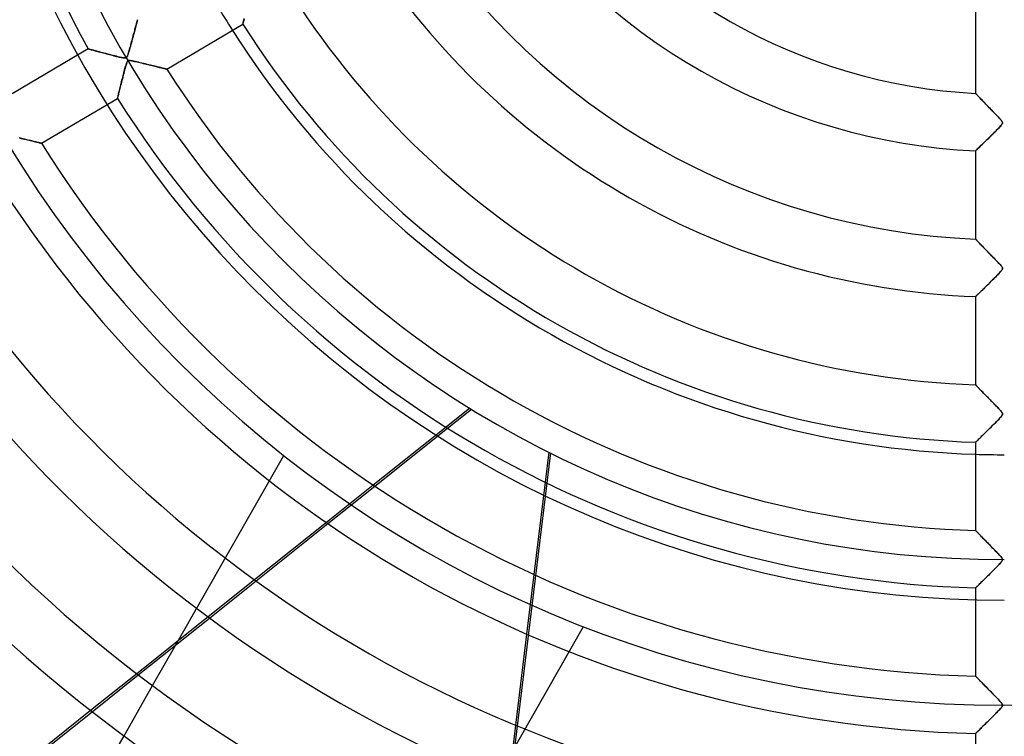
# Model space of a CAD drawing. Header units: millimetres. Extents: x -625 to 625, y -625 to 625.
# Tile 12 of 56: x -171 to 0, y -208 to -83. Entities that reach past the tile are written whole.
import ezdxf

# ---------------------------------------------------------------- set-up
doc = ezdxf.new("R2010")
doc.units = ezdxf.units.MM
doc.layers.add('HIDDEN', color=7, linetype='Continuous')
doc.layers.add('THICK', color=7, linetype='Continuous')

msp = doc.modelspace()

# ---------------------------------------------------------------- linework, layer by layer
at = {"layer": 'HIDDEN'}
for p, q in [((-150.95, -84), (-150.92, -83.87)), ((-150.92, -83.87), (-150.88, -83.76)), ((-150.88, -83.76), (-150.86, -83.66)), ((-150.86, -83.66), (-150.83, -83.57)), ((-150.83, -83.57), (-150.81, -83.5)), ((-150.81, -83.5), (-150.8, -83.44)), ((-150.8, -83.44), (-150.79, -83.39)), ((-150.79, -83.39), (-150.78, -83.37)), ((-150.78, -83.37), (-150.78, -83.36)), ((-132.4, -83.85), (-132.43, -83.98)), ((-132.36, -83.69), (-132.4, -83.85)), ((-132.31, -83.51), (-132.36, -83.69)), ((-132.26, -83.29), (-132.31, -83.51)), ((-151.4, -85.67), (-151.34, -85.45)), ((-151.34, -85.45), (-151.28, -85.23)), ((-151.28, -85.23), (-151.23, -85.02)), ((-151.23, -85.02), (-151.17, -84.82)), ((-151.17, -84.82), (-151.12, -84.63)), ((-151.12, -84.63), (-151.07, -84.46)), ((-151.07, -84.46), (-151.03, -84.29)), ((-151.03, -84.29), (-150.99, -84.14)), ((-150.99, -84.14), (-150.95, -84)), ((-132.45, -84.08), (-132.47, -84.13)), ((-132.47, -84.13), (-132.47, -84.15)), ((-132.43, -83.98), (-132.45, -84.08)), ((-151.89, -87.47), (-151.81, -87.19)), ((-151.81, -87.19), (-151.74, -86.92)), ((-151.74, -86.92), (-151.67, -86.66)), ((-151.67, -86.66), (-151.6, -86.4)), ((-151.6, -86.4), (-151.53, -86.15)), ((-151.53, -86.15), (-151.47, -85.91)), ((-151.47, -85.91), (-151.4, -85.67)), ((-159.37, -88.44), (-159.36, -88.44)), ((-159.36, -88.44), (-159.33, -88.45)), ((-159.33, -88.45), (-159.27, -88.47)), ((-159.27, -88.47), (-159.2, -88.49)), ((-159.2, -88.49), (-159.1, -88.51)), ((-159.1, -88.51), (-158.98, -88.55)), ((-158.98, -88.55), (-158.85, -88.58)), ((-158.85, -88.58), (-158.7, -88.62)), ((-158.7, -88.62), (-158.53, -88.67)), ((-158.53, -88.67), (-158.35, -88.72)), ((-158.35, -88.72), (-158.15, -88.77)), ((-158.15, -88.77), (-157.94, -88.82)), ((-157.94, -88.82), (-157.72, -88.88)), ((-157.72, -88.88), (-157.49, -88.95)), ((-157.49, -88.95), (-157.25, -89.01)), ((-157.25, -89.01), (-157, -89.08)), ((-152.34, -89.12), (-152.29, -88.93)), ((-152.29, -88.93), (-152.23, -88.73)), ((-152.23, -88.73), (-152.17, -88.5)), ((-152.17, -88.5), (-152.1, -88.26)), ((-152.1, -88.26), (-152.03, -88.01)), ((-152.03, -88.01), (-151.96, -87.74)), ((-151.96, -87.74), (-151.89, -87.47)), ((-157, -89.08), (-156.74, -89.14)), ((-156.74, -89.14), (-156.48, -89.21)), ((-156.48, -89.21), (-156.21, -89.28)), ((-156.21, -89.28), (-155.95, -89.35)), ((-155.95, -89.35), (-155.69, -89.42)), ((-155.69, -89.42), (-155.42, -89.49)), ((-155.42, -89.49), (-155.16, -89.55)), ((-155.16, -89.55), (-154.91, -89.62)), ((-154.91, -89.62), (-154.66, -89.68)), ((-154.66, -89.68), (-154.42, -89.74)), ((-154.42, -89.74), (-154.18, -89.8)), ((-154.18, -89.8), (-153.96, -89.85)), ((-153.96, -89.85), (-153.74, -89.9)), ((-153.74, -89.9), (-153.55, -89.94)), ((-153.55, -89.94), (-153.37, -89.98)), ((-153.37, -89.98), (-153.21, -90)), ((-153.21, -90), (-153.09, -90.02)), ((-153.09, -90.02), (-152.99, -90.02)), ((-152.99, -90.02), (-152.91, -90.02)), ((-152.91, -90.02), (-152.85, -90.01)), ((-152.85, -90.01), (-152.79, -89.99)), ((-152.79, -89.99), (-152.74, -89.96)), ((-152.74, -89.96), (-152.69, -89.93)), ((-152.69, -89.93), (-152.65, -89.88)), ((-152.62, -90.75), (-152.67, -90.88)), ((-152.65, -89.88), (-152.61, -89.82)), ((-152.56, -90.64), (-152.62, -90.75)), ((-152.61, -89.82), (-152.57, -89.75)), ((-152.57, -89.75), (-152.53, -89.66)), ((-152.5, -90.57), (-152.56, -90.64)), ((-152.53, -89.66), (-152.49, -89.55)), ((-152.43, -90.51), (-152.5, -90.57)), ((-152.49, -89.55), (-152.44, -89.43)), ((-152.44, -89.43), (-152.39, -89.29)), ((-152.35, -90.48), (-152.43, -90.51)), ((-152.39, -89.29), (-152.34, -89.12)), ((-152.25, -90.46), (-152.35, -90.48)), ((-152.13, -90.46), (-152.25, -90.46)), ((-151.99, -90.47), (-152.13, -90.46)), ((-151.83, -90.5), (-151.99, -90.47)), ((-151.65, -90.53), (-151.83, -90.5)), ((-151.43, -90.58), (-151.65, -90.53)), ((-151.19, -90.63), (-151.43, -90.58)), ((-150.92, -90.7), (-151.19, -90.63)), ((-150.63, -90.76), (-150.92, -90.7)), ((-150.33, -90.84), (-150.63, -90.76)), ((-153.11, -92.39), (-153.19, -92.69)), ((-153.04, -92.1), (-153.11, -92.39)), ((-152.96, -91.84), (-153.04, -92.1)), ((-152.9, -91.6), (-152.96, -91.84)), ((-152.84, -91.38), (-152.9, -91.6)), ((-152.78, -91.19), (-152.84, -91.38)), ((-152.73, -91.03), (-152.78, -91.19)), ((-152.67, -90.88), (-152.73, -91.03)), ((-150.02, -90.91), (-150.33, -90.84)), ((-149.72, -90.99), (-150.02, -90.91)), ((-149.42, -91.06), (-149.72, -90.99)), ((-149.12, -91.13), (-149.42, -91.06)), ((-148.83, -91.2), (-149.12, -91.13)), ((-148.55, -91.27), (-148.83, -91.2)), ((-148.27, -91.34), (-148.55, -91.27)), ((-148, -91.4), (-148.27, -91.34)), ((-147.75, -91.47), (-148, -91.4)), ((-147.5, -91.53), (-147.75, -91.47)), ((-147.26, -91.59), (-147.5, -91.53)), ((-147.03, -91.64), (-147.26, -91.59)), ((-146.81, -91.69), (-147.03, -91.64)), ((-146.61, -91.74), (-146.81, -91.69)), ((-146.43, -91.79), (-146.61, -91.74)), ((-146.26, -91.83), (-146.43, -91.79)), ((-146.12, -91.86), (-146.26, -91.83)), ((-145.99, -91.89), (-146.12, -91.86)), ((-145.88, -91.92), (-145.99, -91.89)), ((-145.79, -91.94), (-145.88, -91.92)), ((-145.73, -91.96), (-145.79, -91.94)), ((-145.7, -91.96), (-145.73, -91.96)), ((-145.69, -91.97), (-145.7, -91.96)), ((-153.51, -93.95), (-153.59, -94.25)), ((-153.43, -93.64), (-153.51, -93.95)), ((-153.35, -93.33), (-153.43, -93.64)), ((-153.27, -93.01), (-153.35, -93.33)), ((-153.19, -92.69), (-153.27, -93.01)), ((-153.97, -95.78), (-154.02, -96)), ((-153.91, -95.56), (-153.97, -95.78)), ((-153.85, -95.32), (-153.91, -95.56)), ((-153.79, -95.07), (-153.85, -95.32)), ((-153.73, -94.81), (-153.79, -95.07)), ((-153.66, -94.53), (-153.73, -94.81)), ((-153.59, -94.25), (-153.66, -94.53)), ((-154.26, -96.99), (-154.28, -97.03)), ((-154.28, -97.03), (-154.28, -97.05)), ((-154.25, -96.92), (-154.26, -96.99)), ((-154.22, -96.82), (-154.25, -96.92)), ((-154.19, -96.69), (-154.22, -96.82)), ((-154.16, -96.55), (-154.19, -96.69)), ((-154.12, -96.38), (-154.16, -96.55)), ((-154.07, -96.2), (-154.12, -96.38)), ((-154.02, -96), (-154.07, -96.2)), ((-4.99, -96.19), (-5, -96.18)), ((-4.96, -96.22), (-4.99, -96.19)), ((-4.92, -96.27), (-4.96, -96.22)), ((-4.86, -96.33), (-4.92, -96.27)), ((-4.78, -96.41), (-4.86, -96.33)), ((-4.69, -96.5), (-4.78, -96.41)), ((-4.59, -96.61), (-4.69, -96.5)), ((-4.47, -96.73), (-4.59, -96.61)), ((-4.35, -96.86), (-4.47, -96.73)), ((-4.22, -97), (-4.35, -96.86)), ((-4.07, -97.16), (-4.22, -97)), ((-3.92, -97.31), (-4.07, -97.16)), ((-3.76, -97.48), (-3.92, -97.31)), ((-3.59, -97.66), (-3.76, -97.48)), ((-3.41, -97.85), (-3.59, -97.66)), ((-3.22, -98.04), (-3.41, -97.85)), ((-3.02, -98.25), (-3.22, -98.04)), ((-2.82, -98.46), (-3.02, -98.25)), ((-2.61, -98.67), (-2.82, -98.46)), ((-2.4, -98.89), (-2.61, -98.67)), ((-2.19, -99.11), (-2.4, -98.89)), ((-1.99, -99.31), (-2.19, -99.11)), ((-1.8, -99.51), (-1.99, -99.31)), ((-1.61, -99.71), (-1.8, -99.51)), ((-1.43, -99.89), (-1.61, -99.71)), ((-1.27, -100.06), (-1.43, -99.89)), ((-1.12, -100.22), (-1.27, -100.06)), ((-0.98, -100.37), (-1.12, -100.22)), ((-0.85, -100.51), (-0.98, -100.37)), ((-0.74, -100.62), (-0.85, -100.51)), ((-0.65, -100.73), (-0.74, -100.62)), ((-0.55, -100.84), (-0.65, -100.73)), ((-0.47, -100.95), (-0.55, -100.84)), ((-0.4, -101.05), (-0.47, -100.95)), ((-0.36, -101.14), (-0.4, -101.05)), ((-1.65, -102.91), (-1.43, -102.69)), ((-1.43, -102.69), (-1.23, -102.48)), ((-1.23, -102.48), (-1.04, -102.29)), ((-1.04, -102.29), (-0.87, -102.11)), ((-0.87, -102.11), (-0.72, -101.94)), ((-0.72, -101.94), (-0.58, -101.79)), ((-0.58, -101.79), (-0.48, -101.65)), ((-0.48, -101.65), (-0.4, -101.54)), ((-0.4, -101.54), (-0.35, -101.45)), ((-0.33, -101.22), (-0.36, -101.14)), ((-0.35, -101.45), (-0.32, -101.37)), ((-0.32, -101.29), (-0.33, -101.22)), ((-0.32, -101.37), (-0.32, -101.29)), ((-171.14, -103.97), (-171.38, -103.91)), ((-170.91, -104.03), (-171.14, -103.97)), ((-170.68, -104.08), (-170.91, -104.03)), ((-170.46, -104.14), (-170.68, -104.08)), ((-170.24, -104.19), (-170.46, -104.14)), ((-170.02, -104.25), (-170.24, -104.19)), ((-169.8, -104.3), (-170.02, -104.25)), ((-169.6, -104.35), (-169.8, -104.3)), ((-169.39, -104.4), (-169.6, -104.35)), ((-169.2, -104.45), (-169.39, -104.4)), ((-169.01, -104.49), (-169.2, -104.45)), ((-3.34, -104.57), (-3.1, -104.34)), ((-3.1, -104.34), (-2.85, -104.09)), ((-2.85, -104.09), (-2.6, -103.85)), ((-2.6, -103.85), (-2.35, -103.61)), ((-2.35, -103.61), (-2.11, -103.37)), ((-2.11, -103.37), (-1.88, -103.13)), ((-1.88, -103.13), (-1.65, -102.91)), ((-168.82, -104.54), (-169.01, -104.49)), ((-168.65, -104.58), (-168.82, -104.54)), ((-168.48, -104.62), (-168.65, -104.58)), ((-168.32, -104.66), (-168.48, -104.62)), ((-168.18, -104.7), (-168.32, -104.66)), ((-168.04, -104.73), (-168.18, -104.7)), ((-167.92, -104.76), (-168.04, -104.73)), ((-167.81, -104.79), (-167.92, -104.76)), ((-167.72, -104.81), (-167.81, -104.79)), ((-167.64, -104.83), (-167.72, -104.81)), ((-167.57, -104.84), (-167.64, -104.83)), ((-167.53, -104.85), (-167.57, -104.84)), ((-167.5, -104.86), (-167.53, -104.85)), ((-167.49, -104.86), (-167.5, -104.86)), ((-5, -106.17), (-4.99, -106.16)), ((-4.99, -106.16), (-4.95, -106.12)), ((-4.95, -106.12), (-4.88, -106.06)), ((-4.88, -106.06), (-4.79, -105.97)), ((-4.79, -105.97), (-4.67, -105.85)), ((-4.67, -105.85), (-4.53, -105.72)), ((-4.53, -105.72), (-4.37, -105.57)), ((-4.37, -105.57), (-4.19, -105.4)), ((-4.19, -105.4), (-4, -105.21)), ((-4, -105.21), (-3.79, -105.01)), ((-3.79, -105.01), (-3.57, -104.8)), ((-3.57, -104.8), (-3.34, -104.57)), ((-4.99, -121.54), (-5, -121.53)), ((-4.96, -121.57), (-4.99, -121.54)), ((-4.91, -121.63), (-4.96, -121.57)), ((-4.85, -121.69), (-4.91, -121.63)), ((-4.76, -121.78), (-4.85, -121.69)), ((-4.67, -121.88), (-4.76, -121.78)), ((-4.56, -121.99), (-4.67, -121.88)), ((-4.45, -122.11), (-4.56, -121.99)), ((-4.32, -122.24), (-4.45, -122.11)), ((-4.18, -122.38), (-4.32, -122.24)), ((-4.04, -122.53), (-4.18, -122.38)), ((-3.89, -122.68), (-4.04, -122.53)), ((-3.74, -122.85), (-3.89, -122.68)), ((-3.57, -123.02), (-3.74, -122.85)), ((-3.4, -123.19), (-3.57, -123.02)), ((-3.22, -123.38), (-3.4, -123.19)), ((-3.04, -123.57), (-3.22, -123.38)), ((-2.85, -123.76), (-3.04, -123.57)), ((-2.65, -123.97), (-2.85, -123.76)), ((-2.45, -124.17), (-2.65, -123.97)), ((-2.25, -124.37), (-2.45, -124.17)), ((-2.06, -124.57), (-2.25, -124.37)), ((-1.87, -124.76), (-2.06, -124.57)), ((-1.69, -124.95), (-1.87, -124.76)), ((-1.52, -125.13), (-1.69, -124.95)), ((-1.36, -125.29), (-1.52, -125.13)), ((-1.21, -125.45), (-1.36, -125.29)), ((-1.07, -125.6), (-1.21, -125.45)), ((-0.94, -125.74), (-1.07, -125.6)), ((-0.83, -125.86), (-0.94, -125.74)), ((-0.73, -125.97), (-0.83, -125.86)), ((-0.63, -126.08), (-0.73, -125.97)), ((-0.54, -126.19), (-0.63, -126.08)), ((-0.45, -126.3), (-0.54, -126.19)), ((-0.38, -126.41), (-0.45, -126.3)), ((-0.34, -126.5), (-0.38, -126.41)), ((-0.37, -126.83), (-0.34, -126.74)), ((-0.32, -126.58), (-0.34, -126.5)), ((-0.34, -126.74), (-0.32, -126.66)), ((-0.32, -126.66), (-0.32, -126.58)), ((-2.04, -128.62), (-1.83, -128.41)), ((-1.83, -128.41), (-1.62, -128.21)), ((-1.62, -128.21), (-1.43, -128.01)), ((-1.43, -128.01), (-1.25, -127.82)), ((-1.25, -127.82), (-1.07, -127.65)), ((-1.07, -127.65), (-0.91, -127.48)), ((-0.91, -127.48), (-0.77, -127.32)), ((-0.77, -127.32), (-0.64, -127.17)), ((-0.64, -127.17), (-0.52, -127.04)), ((-0.52, -127.04), (-0.44, -126.92)), ((-0.44, -126.92), (-0.37, -126.83)), ((-3.76, -130.32), (-3.57, -130.13)), ((-3.57, -130.13), (-3.36, -129.93)), ((-3.36, -129.93), (-3.15, -129.72)), ((-3.15, -129.72), (-2.93, -129.5)), ((-2.93, -129.5), (-2.7, -129.28)), ((-2.7, -129.28), (-2.48, -129.06)), ((-2.48, -129.06), (-2.26, -128.84)), ((-2.26, -128.84), (-2.04, -128.62)), ((-5, -131.52), (-4.99, -131.51)), ((-4.99, -131.51), (-4.96, -131.49)), ((-4.96, -131.49), (-4.92, -131.44)), ((-4.92, -131.44), (-4.86, -131.38)), ((-4.86, -131.38), (-4.77, -131.3)), ((-4.77, -131.3), (-4.68, -131.21)), ((-4.68, -131.21), (-4.56, -131.09)), ((-4.56, -131.09), (-4.43, -130.97)), ((-4.43, -130.97), (-4.28, -130.83)), ((-4.28, -130.83), (-4.12, -130.67)), ((-4.12, -130.67), (-3.95, -130.5)), ((-3.95, -130.5), (-3.76, -130.32)), ((-4.99, -146.88), (-5, -146.87)), ((-4.98, -146.9), (-4.99, -146.88)), ((-4.95, -146.93), (-4.98, -146.9)), ((-4.91, -146.97), (-4.95, -146.93)), ((-4.85, -147.03), (-4.91, -146.97)), ((-4.79, -147.09), (-4.85, -147.03)), ((-4.72, -147.17), (-4.79, -147.09)), ((-4.64, -147.25), (-4.72, -147.17)), ((-4.55, -147.34), (-4.64, -147.25)), ((-4.45, -147.44), (-4.55, -147.34)), ((-4.35, -147.55), (-4.45, -147.44)), ((-4.24, -147.66), (-4.35, -147.55)), ((-4.13, -147.78), (-4.24, -147.66)), ((-4, -147.9), (-4.13, -147.78)), ((-3.88, -148.04), (-4, -147.9)), ((-3.74, -148.17), (-3.88, -148.04)), ((-3.6, -148.32), (-3.74, -148.17)), ((-3.46, -148.47), (-3.6, -148.32)), ((-3.31, -148.62), (-3.46, -148.47)), ((-3.15, -148.78), (-3.31, -148.62)), ((-2.99, -148.95), (-3.15, -148.78)), ((-2.82, -149.12), (-2.99, -148.95)), ((-2.65, -149.29), (-2.82, -149.12)), ((-2.48, -149.47), (-2.65, -149.29)), ((-2.3, -149.65), (-2.48, -149.47)), ((-2.13, -149.83), (-2.3, -149.65)), ((-1.96, -150), (-2.13, -149.83)), ((-1.79, -150.17), (-1.96, -150)), ((-1.64, -150.34), (-1.79, -150.17)), ((-1.49, -150.49), (-1.64, -150.34)), ((-1.34, -150.64), (-1.49, -150.49)), ((-1.21, -150.78), (-1.34, -150.64)), ((-92.98, -150.93), (-97.12, -154.23)), ((-96.84, -154.41), (-92.7, -151.11)), ((-1.08, -150.91), (-1.21, -150.78)), ((-0.96, -151.04), (-1.08, -150.91)), ((-0.86, -151.15), (-0.96, -151.04)), ((-0.76, -151.25), (-0.86, -151.15)), ((-0.68, -151.35), (-0.76, -151.25)), ((-0.59, -151.45), (-0.68, -151.35)), ((-0.6, -152.46), (-0.48, -152.32)), ((-0.5, -151.56), (-0.59, -151.45)), ((-0.43, -151.66), (-0.5, -151.56)), ((-0.48, -152.32), (-0.4, -152.19)), ((-0.37, -151.76), (-0.43, -151.66)), ((-0.4, -152.19), (-0.35, -152.1)), ((-0.33, -151.85), (-0.37, -151.76)), ((-0.35, -152.1), (-0.32, -152.01)), ((-0.32, -151.93), (-0.33, -151.85)), ((-0.32, -152.01), (-0.32, -151.93)), ((-2.31, -154.22), (-2.05, -153.96)), ((-2.05, -153.96), (-1.8, -153.71)), ((-1.8, -153.71), (-1.56, -153.47)), ((-1.56, -153.47), (-1.33, -153.24)), ((-1.33, -153.24), (-1.12, -153.02)), ((-1.12, -153.02), (-0.92, -152.82)), ((-0.92, -152.82), (-0.75, -152.63)), ((-0.75, -152.63), (-0.6, -152.46)), ((-4.06, -155.95), (-3.84, -155.73)), ((-3.84, -155.73), (-3.61, -155.5)), ((-3.61, -155.5), (-3.36, -155.26)), ((-3.36, -155.26), (-3.1, -155.01)), ((-3.1, -155.01), (-2.84, -154.74)), ((-2.84, -154.74), (-2.57, -154.48)), ((-2.57, -154.48), (-2.31, -154.22)), ((-5, -156.86), (-4.98, -156.84)), ((-4.98, -156.84), (-4.94, -156.8)), ((-4.94, -156.8), (-4.86, -156.72)), ((-4.86, -156.72), (-4.75, -156.61)), ((-4.75, -156.61), (-4.61, -156.48)), ((-4.61, -156.48), (-4.45, -156.32)), ((-4.45, -156.32), (-4.27, -156.15)), ((-4.27, -156.15), (-4.06, -155.95)), ((-144.12, -192.11), (-125.33, -159.18)), ((-125.33, -159.18), (-125.33, -159.18)), ((-78.97, -158.72), (-88.98, -241.31)), ((-79.26, -158.57), (-79.9, -163.82)), ((-109.77, -164.32), (-117.94, -170.83)), ((-117.67, -171.02), (-109.49, -164.5)), ((-4.99, -172.22), (-5, -172.21)), ((-4.97, -172.24), (-4.99, -172.22)), ((-4.94, -172.27), (-4.97, -172.24)), ((-4.9, -172.31), (-4.94, -172.27)), ((-4.85, -172.37), (-4.9, -172.31)), ((-4.78, -172.43), (-4.85, -172.37)), ((-4.71, -172.51), (-4.78, -172.43)), ((-4.63, -172.59), (-4.71, -172.51)), ((-4.54, -172.69), (-4.63, -172.59)), ((-4.44, -172.79), (-4.54, -172.69)), ((-4.33, -172.91), (-4.44, -172.79)), ((-4.21, -173.03), (-4.33, -172.91)), ((-4.08, -173.16), (-4.21, -173.03)), ((-3.94, -173.3), (-4.08, -173.16)), ((-3.8, -173.45), (-3.94, -173.3)), ((-3.65, -173.6), (-3.8, -173.45)), ((-3.49, -173.76), (-3.65, -173.6)), ((-3.33, -173.93), (-3.49, -173.76)), ((-3.16, -174.1), (-3.33, -173.93)), ((-2.98, -174.28), (-3.16, -174.1)), ((-2.8, -174.47), (-2.98, -174.28)), ((-2.62, -174.66), (-2.8, -174.47)), ((-2.42, -174.85), (-2.62, -174.66)), ((-2.23, -175.05), (-2.42, -174.85)), ((-2.03, -175.26), (-2.23, -175.05)), ((-1.83, -175.46), (-2.03, -175.26)), ((-1.64, -175.66), (-1.83, -175.46)), ((-1.45, -175.85), (-1.64, -175.66)), ((-1.28, -176.03), (-1.45, -175.85)), ((-1.12, -176.2), (-1.28, -176.03)), ((-0.97, -176.35), (-1.12, -176.2)), ((-0.84, -176.49), (-0.97, -176.35)), ((-1.03, -178.26), (-0.88, -178.1)), ((-0.88, -178.1), (-0.75, -177.95)), ((-0.72, -176.62), (-0.84, -176.49)), ((-0.75, -177.95), (-0.63, -177.81)), ((-0.62, -176.74), (-0.72, -176.62)), ((-0.63, -177.81), (-0.52, -177.69)), ((-0.54, -176.84), (-0.62, -176.74)), ((-0.47, -176.93), (-0.54, -176.84)), ((-0.52, -177.69), (-0.45, -177.59)), ((-0.41, -177.01), (-0.47, -176.93)), ((-0.45, -177.59), (-0.39, -177.51)), ((-0.37, -177.08), (-0.41, -177.01)), ((-0.39, -177.51), (-0.36, -177.44)), ((-0.34, -177.14), (-0.37, -177.08)), ((-0.36, -177.44), (-0.33, -177.38)), ((-0.32, -177.2), (-0.34, -177.14)), ((-0.33, -177.38), (-0.32, -177.32)), ((-0.32, -177.26), (-0.32, -177.2)), ((-0.32, -177.32), (-0.32, -177.26)), ((-2.67, -179.91), (-2.48, -179.71)), ((-2.48, -179.71), (-2.28, -179.52)), ((-2.28, -179.52), (-2.09, -179.33)), ((-2.09, -179.33), (-1.9, -179.14)), ((-1.9, -179.14), (-1.72, -178.96)), ((-1.72, -178.96), (-1.54, -178.77)), ((-1.54, -178.77), (-1.36, -178.6)), ((-1.36, -178.6), (-1.19, -178.42)), ((-1.19, -178.42), (-1.03, -178.26)), ((-130.43, -180.8), (-138.52, -187.25)), ((-138.26, -187.44), (-130.17, -180.99)), ((-81.84, -179.86), (-83.1, -190.23)), ((-4.38, -181.59), (-4.24, -181.46)), ((-4.24, -181.46), (-4.1, -181.32)), ((-4.1, -181.32), (-3.94, -181.16)), ((-3.94, -181.16), (-3.78, -181)), ((-3.78, -181), (-3.61, -180.84)), ((-3.61, -180.84), (-3.43, -180.66)), ((-3.43, -180.66), (-3.25, -180.48)), ((-3.25, -180.48), (-3.06, -180.29)), ((-3.06, -180.29), (-2.87, -180.1)), ((-2.87, -180.1), (-2.67, -179.91)), ((-5, -182.2), (-4.99, -182.19)), ((-4.99, -182.19), (-4.97, -182.16)), ((-4.97, -182.16), (-4.93, -182.13)), ((-4.93, -182.13), (-4.87, -182.07)), ((-4.87, -182.07), (-4.8, -182)), ((-4.8, -182), (-4.71, -181.92)), ((-4.71, -181.92), (-4.62, -181.82)), ((-4.62, -181.82), (-4.5, -181.71)), ((-4.5, -181.71), (-4.38, -181.59)), ((-88.38, -215.5), (-73.21, -188.91)), ((-73.21, -188.91), (-73.21, -188.91)), ((-150.91, -197.13), (-158.94, -203.53)), ((-158.69, -203.73), (-150.65, -197.32)), ((-4.99, -197.56), (-5, -197.55)), ((-4.97, -197.58), (-4.99, -197.56)), ((-4.93, -197.62), (-4.97, -197.58)), ((-4.87, -197.68), (-4.93, -197.62)), ((-4.8, -197.76), (-4.87, -197.68)), ((-4.71, -197.84), (-4.8, -197.76)), ((-4.61, -197.95), (-4.71, -197.84)), ((-4.5, -198.06), (-4.61, -197.95)), ((-4.38, -198.19), (-4.5, -198.06)), ((-4.24, -198.32), (-4.38, -198.19)), ((-4.1, -198.47), (-4.24, -198.32)), ((-3.95, -198.62), (-4.1, -198.47)), ((-3.79, -198.78), (-3.95, -198.62)), ((-153.14, -207.93), (-148.16, -199.2)), ((-3.63, -198.95), (-3.79, -198.78)), ((-3.45, -199.13), (-3.63, -198.95)), ((-3.27, -199.32), (-3.45, -199.13)), ((-3.08, -199.51), (-3.27, -199.32)), ((-2.88, -199.71), (-3.08, -199.51)), ((-2.68, -199.92), (-2.88, -199.71)), ((-2.47, -200.14), (-2.68, -199.92)), ((-2.25, -200.36), (-2.47, -200.14)), ((-2.02, -200.59), (-2.25, -200.36)), ((-1.8, -200.82), (-2.02, -200.59)), ((-1.58, -201.04), (-1.8, -200.82)), ((-1.38, -201.25), (-1.58, -201.04)), ((-1.19, -201.45), (-1.38, -201.25)), ((-1.02, -201.63), (-1.19, -201.45)), ((-0.86, -201.8), (-1.02, -201.63)), ((-0.73, -201.95), (-0.86, -201.8)), ((-0.61, -202.08), (-0.73, -201.95)), ((-0.52, -202.19), (-0.61, -202.08)), ((-1.29, -203.84), (-1.11, -203.66)), ((-1.11, -203.66), (-0.95, -203.49)), ((-0.95, -203.49), (-0.8, -203.34)), ((-0.8, -203.34), (-0.67, -203.19)), ((-0.67, -203.19), (-0.56, -203.06)), ((-0.56, -203.06), (-0.47, -202.95)), ((-0.44, -202.29), (-0.52, -202.19)), ((-0.47, -202.95), (-0.4, -202.85)), ((-0.39, -202.38), (-0.44, -202.29)), ((-0.4, -202.85), (-0.35, -202.76)), ((-0.35, -202.46), (-0.39, -202.38)), ((-0.32, -202.53), (-0.35, -202.46)), ((-0.35, -202.76), (-0.33, -202.68)), ((-0.33, -202.68), (-0.32, -202.6)), ((-0.32, -202.6), (-0.32, -202.53)), ((-3.03, -205.59), (-2.83, -205.4)), ((-2.83, -205.4), (-2.63, -205.2)), ((-2.63, -205.2), (-2.43, -205)), ((-2.43, -205), (-2.23, -204.8)), ((-2.23, -204.8), (-2.04, -204.6)), ((-2.04, -204.6), (-1.84, -204.41)), ((-1.84, -204.41), (-1.65, -204.22)), ((-1.65, -204.22), (-1.47, -204.03)), ((-1.47, -204.03), (-1.29, -203.84)), ((-85.02, -206.08), (-86.27, -216.35)), ((-4.76, -207.29), (-4.65, -207.19)), ((-4.65, -207.19), (-4.54, -207.08)), ((-4.54, -207.08), (-4.41, -206.95)), ((-4.41, -206.95), (-4.27, -206.81)), ((-4.27, -206.81), (-4.11, -206.66)), ((-4.11, -206.66), (-3.95, -206.5)), ((-3.95, -206.5), (-3.78, -206.33)), ((-3.78, -206.33), (-3.6, -206.16)), ((-3.6, -206.16), (-3.42, -205.97)), ((-3.42, -205.97), (-3.23, -205.79)), ((-3.23, -205.79), (-3.03, -205.59)), ((-5, -207.53), (-4.99, -207.52)), ((-4.99, -207.52), (-4.96, -207.49)), ((-4.96, -207.49), (-4.91, -207.44)), ((-4.91, -207.44), (-4.84, -207.37)), ((-4.84, -207.37), (-4.76, -207.29))]:
    msp.add_line(p, q, dxfattribs=at)
for radius, start, end in [(184.35, 90, 270), (506.5, 180, 0), (450, 180, 0), (177.28, 180, 270), (502.5, 180, 0), (202.6, 180, 0), (159.03, 208.7982, 212.4018), (159.03, 268.1982, 270)]:
    msp.add_arc((0, 0), radius, start, end, dxfattribs=at)
at = {"layer": 'THICK'}
for p, q in [((-5, -80.81), (-5, -96.18)), ((-150.89, -83.79), (-150.93, -83.93)), ((-150.86, -83.66), (-150.89, -83.79)), ((-150.83, -83.55), (-150.86, -83.66)), ((-150.81, -83.47), (-150.83, -83.55)), ((-150.79, -83.41), (-150.81, -83.47)), ((-150.78, -83.37), (-150.79, -83.41)), ((-150.78, -83.36), (-150.78, -83.37)), ((-132.42, -83.96), (-132.39, -83.81)), ((-132.39, -83.81), (-132.34, -83.62)), ((-132.34, -83.62), (-132.29, -83.41)), ((-132.29, -83.41), (-132.23, -83.16)), ((-151.33, -85.4), (-151.4, -85.66)), ((-151.26, -85.16), (-151.33, -85.4)), ((-151.2, -84.92), (-151.26, -85.16)), ((-151.14, -84.69), (-151.2, -84.92)), ((-151.08, -84.48), (-151.14, -84.69)), ((-151.03, -84.28), (-151.08, -84.48)), ((-150.98, -84.1), (-151.03, -84.28)), ((-150.93, -83.93), (-150.98, -84.1)), ((-145.69, -91.97), (-132.47, -84.15)), ((-132.47, -84.13), (-132.45, -84.06)), ((-132.47, -84.15), (-132.47, -84.13)), ((-132.45, -84.06), (-132.42, -83.96)), ((-151.78, -87.07), (-151.86, -87.37)), ((-151.7, -86.77), (-151.78, -87.07)), ((-151.62, -86.49), (-151.7, -86.77)), ((-151.55, -86.2), (-151.62, -86.49)), ((-151.47, -85.93), (-151.55, -86.2)), ((-151.4, -85.66), (-151.47, -85.93)), ((-159.37, -88.44), (-172.58, -96.26)), ((-159.35, -88.45), (-159.37, -88.44)), ((-159.31, -88.46), (-159.35, -88.45)), ((-159.24, -88.48), (-159.31, -88.46)), ((-159.14, -88.5), (-159.24, -88.48)), ((-159.01, -88.54), (-159.14, -88.5)), ((-158.87, -88.58), (-159.01, -88.54)), ((-158.7, -88.62), (-158.87, -88.58)), ((-158.52, -88.67), (-158.7, -88.62)), ((-158.32, -88.72), (-158.52, -88.67)), ((-158.11, -88.78), (-158.32, -88.72)), ((-157.88, -88.84), (-158.11, -88.78)), ((-157.65, -88.9), (-157.88, -88.84)), ((-157.4, -88.97), (-157.65, -88.9)), ((-157.14, -89.04), (-157.4, -88.97)), ((-156.86, -89.11), (-157.14, -89.04)), ((-152.33, -89.06), (-152.39, -89.27)), ((-152.26, -88.82), (-152.33, -89.06)), ((-152.18, -88.56), (-152.26, -88.82)), ((-152.11, -88.28), (-152.18, -88.56)), ((-152.02, -87.98), (-152.11, -88.28)), ((-151.94, -87.67), (-152.02, -87.98)), ((-151.86, -87.37), (-151.94, -87.67)), ((-156.58, -89.19), (-156.86, -89.11)), ((-156.28, -89.26), (-156.58, -89.19)), ((-155.98, -89.34), (-156.28, -89.26)), ((-155.66, -89.42), (-155.98, -89.34)), ((-155.34, -89.51), (-155.66, -89.42)), ((-155.02, -89.59), (-155.34, -89.51)), ((-154.72, -89.66), (-155.02, -89.59)), ((-154.44, -89.73), (-154.72, -89.66)), ((-154.17, -89.8), (-154.44, -89.73)), ((-153.93, -89.86), (-154.17, -89.8)), ((-153.71, -89.91), (-153.93, -89.86)), ((-153.51, -89.95), (-153.71, -89.91)), ((-153.35, -89.98), (-153.51, -89.95)), ((-153.19, -90), (-153.35, -89.98)), ((-153.05, -90.02), (-153.19, -90)), ((-152.93, -90.02), (-153.05, -90.02)), ((-152.83, -90), (-152.93, -90.02)), ((-152.75, -89.97), (-152.83, -90)), ((-152.68, -89.91), (-152.75, -89.97)), ((-152.62, -89.84), (-152.68, -89.91)), ((-152.63, -90.79), (-152.59, -90.7)), ((-152.56, -89.73), (-152.62, -89.84)), ((-152.59, -90.7), (-152.55, -90.63)), ((-152.51, -89.61), (-152.56, -89.73)), ((-152.55, -90.63), (-152.51, -90.58)), ((-152.45, -89.45), (-152.51, -89.61)), ((-152.51, -90.58), (-152.46, -90.54)), ((-152.46, -90.54), (-152.42, -90.51)), ((-152.39, -89.27), (-152.45, -89.45)), ((-152.42, -90.51), (-152.36, -90.48)), ((-152.36, -90.48), (-152.3, -90.47)), ((-152.3, -90.47), (-152.23, -90.46)), ((-152.23, -90.46), (-152.15, -90.46)), ((-152.15, -90.46), (-152.05, -90.47)), ((-152.05, -90.47), (-151.94, -90.48)), ((-151.94, -90.48), (-151.81, -90.5)), ((-151.81, -90.5), (-151.66, -90.53)), ((-151.66, -90.53), (-151.49, -90.57)), ((-151.49, -90.57), (-151.3, -90.61)), ((-151.3, -90.61), (-151.09, -90.66)), ((-151.09, -90.66), (-150.86, -90.71)), ((-150.86, -90.71), (-150.62, -90.77)), ((-150.62, -90.77), (-150.37, -90.83)), ((-153.16, -92.58), (-153.1, -92.33)), ((-153.1, -92.33), (-153.03, -92.09)), ((-153.03, -92.09), (-152.97, -91.85)), ((-152.97, -91.85), (-152.91, -91.63)), ((-152.91, -91.63), (-152.85, -91.42)), ((-152.85, -91.42), (-152.79, -91.23)), ((-152.79, -91.23), (-152.73, -91.05)), ((-152.73, -91.05), (-152.68, -90.9)), ((-152.68, -90.9), (-152.63, -90.79)), ((-150.37, -90.83), (-150.1, -90.89)), ((-150.1, -90.89), (-149.82, -90.96)), ((-149.82, -90.96), (-149.54, -91.03)), ((-149.54, -91.03), (-149.27, -91.1)), ((-149.27, -91.1), (-149, -91.16)), ((-149, -91.16), (-148.75, -91.22)), ((-148.75, -91.22), (-148.49, -91.28)), ((-148.49, -91.28), (-148.25, -91.34)), ((-148.25, -91.34), (-148.01, -91.4)), ((-148.01, -91.4), (-147.79, -91.46)), ((-147.79, -91.46), (-147.57, -91.51)), ((-147.57, -91.51), (-147.36, -91.56)), ((-147.36, -91.56), (-147.16, -91.61)), ((-147.16, -91.61), (-146.97, -91.66)), ((-146.97, -91.66), (-146.79, -91.7)), ((-146.79, -91.7), (-146.63, -91.74)), ((-146.63, -91.74), (-146.47, -91.78)), ((-146.47, -91.78), (-146.33, -91.81)), ((-146.33, -91.81), (-146.2, -91.84)), ((-146.2, -91.84), (-146.09, -91.87)), ((-146.09, -91.87), (-145.99, -91.89)), ((-145.99, -91.89), (-145.9, -91.92)), ((-145.9, -91.92), (-145.82, -91.93)), ((-145.82, -91.93), (-145.76, -91.95)), ((-145.76, -91.95), (-145.72, -91.96)), ((-145.72, -91.96), (-145.69, -91.96)), ((-145.69, -91.96), (-145.69, -91.97)), ((-153.63, -94.41), (-153.56, -94.15)), ((-153.56, -94.15), (-153.49, -93.88)), ((-153.49, -93.88), (-153.43, -93.61)), ((-153.43, -93.61), (-153.36, -93.35)), ((-153.36, -93.35), (-153.29, -93.09)), ((-153.29, -93.09), (-153.23, -92.83)), ((-153.23, -92.83), (-153.16, -92.58)), ((-154.03, -96.02), (-153.98, -95.83)), ((-153.98, -95.83), (-153.93, -95.61)), ((-153.93, -95.61), (-153.87, -95.39)), ((-153.87, -95.39), (-153.81, -95.16)), ((-153.81, -95.16), (-153.75, -94.92)), ((-153.75, -94.92), (-153.69, -94.67)), ((-153.69, -94.67), (-153.63, -94.41)), ((-167.49, -104.86), (-154.28, -97.05)), ((-154.28, -97.04), (-154.27, -97.01)), ((-154.28, -97.05), (-154.28, -97.04)), ((-154.27, -97.01), (-154.25, -96.95)), ((-154.25, -96.95), (-154.24, -96.88)), ((-154.24, -96.88), (-154.21, -96.78)), ((-154.21, -96.78), (-154.18, -96.66)), ((-154.18, -96.66), (-154.15, -96.53)), ((-154.15, -96.53), (-154.11, -96.37)), ((-154.11, -96.37), (-154.07, -96.21)), ((-154.07, -96.21), (-154.03, -96.02)), ((-5, -96.18), (-4.99, -96.19)), ((-4.99, -96.19), (-4.97, -96.21)), ((-4.97, -96.21), (-4.94, -96.25)), ((-4.94, -96.25), (-4.89, -96.3)), ((-4.89, -96.3), (-4.82, -96.37)), ((-4.82, -96.37), (-4.75, -96.45)), ((-4.75, -96.45), (-4.66, -96.54)), ((-4.66, -96.54), (-4.56, -96.64)), ((-4.56, -96.64), (-4.45, -96.76)), ((-4.45, -96.76), (-4.33, -96.88)), ((-4.33, -96.88), (-4.2, -97.02)), ((-4.2, -97.02), (-4.07, -97.16)), ((-4.07, -97.16), (-3.92, -97.31)), ((-3.92, -97.31), (-3.77, -97.47)), ((-3.77, -97.47), (-3.62, -97.63)), ((-3.62, -97.63), (-3.45, -97.8)), ((-3.45, -97.8), (-3.28, -97.98)), ((-3.28, -97.98), (-3.11, -98.15)), ((-3.11, -98.15), (-2.94, -98.34)), ((-2.94, -98.34), (-2.76, -98.52)), ((-2.76, -98.52), (-2.57, -98.71)), ((-2.57, -98.71), (-2.38, -98.91)), ((-2.38, -98.91), (-2.19, -99.11)), ((-2.19, -99.11), (-2, -99.3)), ((-2, -99.3), (-1.81, -99.51)), ((-1.81, -99.51), (-1.61, -99.71)), ((-1.61, -99.71), (-1.42, -99.9)), ((-1.42, -99.9), (-1.24, -100.09)), ((-1.24, -100.09), (-1.08, -100.26)), ((-1.08, -100.26), (-0.93, -100.43)), ((-0.93, -100.43), (-0.79, -100.58)), ((-0.79, -100.58), (-0.67, -100.71)), ((-0.67, -100.71), (-0.56, -100.83)), ((-0.56, -100.83), (-0.48, -100.94)), ((-0.48, -100.94), (-0.41, -101.04)), ((-0.41, -101.04), (-0.35, -101.14)), ((-1.39, -102.64), (-1.59, -102.85)), ((-1.2, -102.45), (-1.39, -102.64)), ((-1.03, -102.27), (-1.2, -102.45)), ((-0.87, -102.11), (-1.03, -102.27)), ((-0.74, -101.97), (-0.87, -102.11)), ((-0.63, -101.84), (-0.74, -101.97)), ((-0.53, -101.72), (-0.63, -101.84)), ((-0.44, -101.6), (-0.53, -101.72)), ((-0.37, -101.5), (-0.44, -101.6)), ((-0.33, -101.41), (-0.37, -101.5)), ((-0.35, -101.14), (-0.32, -101.23)), ((-0.32, -101.32), (-0.33, -101.41)), ((-0.32, -101.23), (-0.32, -101.32)), ((-171.32, -103.93), (-171.01, -104)), ((-171.01, -104), (-170.72, -104.07)), ((-170.72, -104.07), (-170.43, -104.14)), ((-170.43, -104.14), (-170.16, -104.21)), ((-170.16, -104.21), (-169.9, -104.28)), ((-169.9, -104.28), (-169.64, -104.34)), ((-169.64, -104.34), (-169.4, -104.4)), ((-169.4, -104.4), (-169.17, -104.45)), ((-169.17, -104.45), (-168.95, -104.51)), ((-3.16, -104.4), (-3.37, -104.6)), ((-2.95, -104.19), (-3.16, -104.4)), ((-2.73, -103.98), (-2.95, -104.19)), ((-2.5, -103.75), (-2.73, -103.98)), ((-2.27, -103.52), (-2.5, -103.75)), ((-2.03, -103.29), (-2.27, -103.52)), ((-1.81, -103.06), (-2.03, -103.29)), ((-1.59, -102.85), (-1.81, -103.06)), ((-168.95, -104.51), (-168.74, -104.56)), ((-168.74, -104.56), (-168.54, -104.61)), ((-168.54, -104.61), (-168.36, -104.65)), ((-168.36, -104.65), (-168.19, -104.69)), ((-168.19, -104.69), (-168.03, -104.73)), ((-168.03, -104.73), (-167.89, -104.77)), ((-167.89, -104.77), (-167.77, -104.79)), ((-167.77, -104.79), (-167.67, -104.82)), ((-167.67, -104.82), (-167.6, -104.84)), ((-167.6, -104.84), (-167.54, -104.85)), ((-167.54, -104.85), (-167.5, -104.86)), ((-167.5, -104.86), (-167.49, -104.86)), ((-4.99, -106.16), (-5, -106.17)), ((-5, -106.17), (-5, -121.53)), ((-4.96, -106.13), (-4.99, -106.16)), ((-4.9, -106.08), (-4.96, -106.13)), ((-4.83, -106.01), (-4.9, -106.08)), ((-4.74, -105.93), (-4.83, -106.01)), ((-4.64, -105.83), (-4.74, -105.93)), ((-4.52, -105.71), (-4.64, -105.83)), ((-4.38, -105.58), (-4.52, -105.71)), ((-4.24, -105.44), (-4.38, -105.58)), ((-4.08, -105.29), (-4.24, -105.44)), ((-3.92, -105.13), (-4.08, -105.29)), ((-3.74, -104.96), (-3.92, -105.13)), ((-3.56, -104.78), (-3.74, -104.96)), ((-3.37, -104.6), (-3.56, -104.78)), ((-5, -121.53), (-4.99, -121.54)), ((-4.99, -121.54), (-4.97, -121.57)), ((-4.97, -121.57), (-4.92, -121.61)), ((-4.92, -121.61), (-4.86, -121.68)), ((-4.86, -121.68), (-4.78, -121.76)), ((-4.78, -121.76), (-4.69, -121.86)), ((-4.69, -121.86), (-4.58, -121.97)), ((-4.58, -121.97), (-4.45, -122.1)), ((-4.45, -122.1), (-4.31, -122.25)), ((-4.31, -122.25), (-4.16, -122.41)), ((-4.16, -122.41), (-3.99, -122.58)), ((-3.99, -122.58), (-3.82, -122.76)), ((-3.82, -122.76), (-3.63, -122.96)), ((-3.63, -122.96), (-3.43, -123.16)), ((-3.43, -123.16), (-3.22, -123.38)), ((-3.22, -123.38), (-3.01, -123.6)), ((-3.01, -123.6), (-2.79, -123.83)), ((-2.79, -123.83), (-2.56, -124.06)), ((-2.56, -124.06), (-2.32, -124.31)), ((-2.32, -124.31), (-2.08, -124.56)), ((-2.08, -124.56), (-1.83, -124.81)), ((-1.83, -124.81), (-1.58, -125.07)), ((-1.58, -125.07), (-1.33, -125.32)), ((-1.33, -125.32), (-1.11, -125.56)), ((-1.11, -125.56), (-0.91, -125.77)), ((-0.91, -125.77), (-0.73, -125.96)), ((-0.73, -125.96), (-0.59, -126.12)), ((-0.59, -126.12), (-0.49, -126.25)), ((-0.49, -126.25), (-0.42, -126.35)), ((-0.42, -126.35), (-0.37, -126.43)), ((-0.37, -126.43), (-0.34, -126.5)), ((-0.34, -126.74), (-0.37, -126.81)), ((-0.34, -126.5), (-0.32, -126.56)), ((-0.32, -126.68), (-0.34, -126.74)), ((-0.32, -126.56), (-0.32, -126.62)), ((-0.32, -126.62), (-0.32, -126.68)), ((-1.84, -128.43), (-2.03, -128.61)), ((-1.67, -128.25), (-1.84, -128.43)), ((-1.5, -128.08), (-1.67, -128.25)), ((-1.34, -127.92), (-1.5, -128.08)), ((-1.19, -127.77), (-1.34, -127.92)), ((-1.05, -127.62), (-1.19, -127.77)), ((-0.92, -127.49), (-1.05, -127.62)), ((-0.81, -127.37), (-0.92, -127.49)), ((-0.71, -127.26), (-0.81, -127.37)), ((-0.62, -127.16), (-0.71, -127.26)), ((-0.54, -127.06), (-0.62, -127.16)), ((-0.47, -126.97), (-0.54, -127.06)), ((-0.41, -126.89), (-0.47, -126.97)), ((-0.37, -126.81), (-0.41, -126.89)), ((-3.59, -130.15), (-3.74, -130.3)), ((-3.43, -130), (-3.59, -130.15)), ((-3.27, -129.84), (-3.43, -130)), ((-3.11, -129.68), (-3.27, -129.84)), ((-2.94, -129.51), (-3.11, -129.68)), ((-2.76, -129.34), (-2.94, -129.51)), ((-2.58, -129.16), (-2.76, -129.34)), ((-2.4, -128.98), (-2.58, -129.16)), ((-2.22, -128.8), (-2.4, -128.98)), ((-2.03, -128.61), (-2.22, -128.8)), ((-4.99, -131.51), (-5, -131.52)), ((-5, -131.52), (-5, -146.87)), ((-4.97, -131.49), (-4.99, -131.51)), ((-4.94, -131.46), (-4.97, -131.49)), ((-4.89, -131.41), (-4.94, -131.46)), ((-4.83, -131.36), (-4.89, -131.41)), ((-4.76, -131.29), (-4.83, -131.36)), ((-4.68, -131.21), (-4.76, -131.29)), ((-4.59, -131.13), (-4.68, -131.21)), ((-4.5, -131.03), (-4.59, -131.13)), ((-4.39, -130.93), (-4.5, -131.03)), ((-4.27, -130.82), (-4.39, -130.93)), ((-4.15, -130.7), (-4.27, -130.82)), ((-4.02, -130.57), (-4.15, -130.7)), ((-3.88, -130.44), (-4.02, -130.57)), ((-3.74, -130.3), (-3.88, -130.44)), ((-5, -146.87), (-4.99, -146.88)), ((-4.99, -146.88), (-4.98, -146.9)), ((-4.98, -146.9), (-4.95, -146.92)), ((-4.95, -146.92), (-4.91, -146.96)), ((-4.91, -146.96), (-4.87, -147.01)), ((-4.87, -147.01), (-4.81, -147.07)), ((-4.81, -147.07), (-4.74, -147.14)), ((-4.74, -147.14), (-4.67, -147.22)), ((-4.67, -147.22), (-4.59, -147.3)), ((-4.59, -147.3), (-4.49, -147.4)), ((-4.49, -147.4), (-4.39, -147.5)), ((-4.39, -147.5), (-4.29, -147.61)), ((-4.29, -147.61), (-4.18, -147.73)), ((-4.18, -147.73), (-4.06, -147.85)), ((-4.06, -147.85), (-3.94, -147.97)), ((-3.94, -147.97), (-3.81, -148.11)), ((-3.81, -148.11), (-3.67, -148.24)), ((-3.67, -148.24), (-3.54, -148.39)), ((-3.54, -148.39), (-3.4, -148.53)), ((-3.4, -148.53), (-3.25, -148.68)), ((-3.25, -148.68), (-3.1, -148.83)), ((-3.1, -148.83), (-2.95, -148.99)), ((-2.95, -148.99), (-2.8, -149.15)), ((-2.8, -149.15), (-2.64, -149.31)), ((-2.64, -149.31), (-2.48, -149.47)), ((-2.48, -149.47), (-2.32, -149.63)), ((-2.32, -149.63), (-2.16, -149.8)), ((-2.16, -149.8), (-1.99, -149.97)), ((-1.99, -149.97), (-1.82, -150.14)), ((-1.82, -150.14), (-1.66, -150.32)), ((-1.66, -150.32), (-1.49, -150.49)), ((-1.49, -150.49), (-1.32, -150.66)), ((-1.32, -150.66), (-1.15, -150.84)), ((-1.15, -150.84), (-0.98, -151.02)), ((-0.98, -151.02), (-0.82, -151.19)), ((-0.82, -151.19), (-0.67, -151.36)), ((-0.56, -152.41), (-0.68, -152.55)), ((-0.67, -151.36), (-0.55, -151.5)), ((-0.46, -152.28), (-0.56, -152.41)), ((-0.55, -151.5), (-0.45, -151.63)), ((-0.39, -152.17), (-0.46, -152.28)), ((-0.45, -151.63), (-0.38, -151.74)), ((-0.34, -152.08), (-0.39, -152.17)), ((-0.38, -151.74), (-0.34, -151.83)), ((-0.34, -151.83), (-0.32, -151.91)), ((-0.32, -151.99), (-0.34, -152.08)), ((-0.32, -151.91), (-0.32, -151.99)), ((-2.03, -153.95), (-2.29, -154.2)), ((-1.79, -153.7), (-2.03, -153.95)), ((-1.56, -153.47), (-1.79, -153.7)), ((-1.34, -153.25), (-1.56, -153.47)), ((-1.14, -153.04), (-1.34, -153.25)), ((-0.97, -152.86), (-1.14, -153.04)), ((-0.81, -152.7), (-0.97, -152.86)), ((-0.68, -152.55), (-0.81, -152.7)), ((-97.12, -154.23), (-109.77, -164.32)), ((-109.49, -164.5), (-96.84, -154.41)), ((-3.8, -155.69), (-4, -155.89)), ((-3.58, -155.47), (-3.8, -155.69)), ((-3.34, -155.24), (-3.58, -155.47)), ((-3.09, -154.99), (-3.34, -155.24)), ((-2.82, -154.73), (-3.09, -154.99)), ((-2.55, -154.46), (-2.82, -154.73)), ((-2.29, -154.2), (-2.55, -154.46)), ((-4.99, -156.85), (-5, -156.86)), ((-5, -156.86), (-5, -172.21)), ((-4.94, -156.81), (-4.99, -156.85)), ((-4.87, -156.74), (-4.94, -156.81)), ((-4.78, -156.65), (-4.87, -156.74)), ((-4.66, -156.53), (-4.78, -156.65)), ((-4.52, -156.4), (-4.66, -156.53)), ((-4.37, -156.24), (-4.52, -156.4)), ((-4.19, -156.07), (-4.37, -156.24)), ((-4, -155.89), (-4.19, -156.07)), ((-79.9, -163.82), (-81.84, -179.86)), ((-117.94, -170.83), (-130.43, -180.8)), ((-130.17, -180.99), (-117.67, -171.02)), ((-5, -172.21), (-4.99, -172.22)), ((-4.99, -172.22), (-4.97, -172.25)), ((-4.97, -172.25), (-4.92, -172.29)), ((-4.92, -172.29), (-4.86, -172.36)), ((-4.86, -172.36), (-4.78, -172.43)), ((-4.78, -172.43), (-4.69, -172.53)), ((-4.69, -172.53), (-4.59, -172.64)), ((-4.59, -172.64), (-4.47, -172.76)), ((-4.47, -172.76), (-4.33, -172.9)), ((-4.33, -172.9), (-4.19, -173.05)), ((-4.19, -173.05), (-4.04, -173.2)), ((-4.04, -173.2), (-3.87, -173.37)), ((-3.87, -173.37), (-3.7, -173.55)), ((-3.7, -173.55), (-3.52, -173.73)), ((-3.52, -173.73), (-3.34, -173.92)), ((-3.34, -173.92), (-3.14, -174.12)), ((-3.14, -174.12), (-2.94, -174.32)), ((-2.94, -174.32), (-2.74, -174.53)), ((-2.74, -174.53), (-2.53, -174.75)), ((-2.53, -174.75), (-2.32, -174.96)), ((-2.32, -174.96), (-2.1, -175.18)), ((-2.1, -175.18), (-1.88, -175.41)), ((-1.88, -175.41), (-1.66, -175.64)), ((-1.66, -175.64), (-1.44, -175.86)), ((-1.44, -175.86), (-1.24, -176.07)), ((-1.24, -176.07), (-1.05, -176.27)), ((-1.05, -176.27), (-0.88, -176.45)), ((-0.86, -178.07), (-1.01, -178.23)), ((-0.88, -176.45), (-0.73, -176.61)), ((-0.72, -177.92), (-0.86, -178.07)), ((-0.73, -176.61), (-0.61, -176.76)), ((-0.61, -177.8), (-0.72, -177.92)), ((-0.61, -176.76), (-0.5, -176.88)), ((-0.51, -177.67), (-0.61, -177.8)), ((-0.42, -177.56), (-0.51, -177.67)), ((-0.5, -176.88), (-0.42, -176.99)), ((-0.42, -176.99), (-0.36, -177.1)), ((-0.36, -177.45), (-0.42, -177.56)), ((-0.36, -177.1), (-0.33, -177.19)), ((-0.33, -177.36), (-0.36, -177.45)), ((-0.33, -177.19), (-0.32, -177.28)), ((-0.32, -177.28), (-0.33, -177.36)), ((-2.5, -179.74), (-2.72, -179.96)), ((-2.27, -179.51), (-2.5, -179.74)), ((-2.03, -179.27), (-2.27, -179.51)), ((-1.8, -179.04), (-2.03, -179.27)), ((-1.58, -178.82), (-1.8, -179.04)), ((-1.38, -178.61), (-1.58, -178.82)), ((-1.19, -178.41), (-1.38, -178.61)), ((-1.01, -178.23), (-1.19, -178.41)), ((-4.22, -181.44), (-4.37, -181.58)), ((-4.07, -181.28), (-4.22, -181.44)), ((-3.9, -181.12), (-4.07, -181.28)), ((-3.73, -180.95), (-3.9, -181.12)), ((-3.54, -180.77), (-3.73, -180.95)), ((-3.35, -180.58), (-3.54, -180.77)), ((-3.15, -180.38), (-3.35, -180.58)), ((-2.94, -180.17), (-3.15, -180.38)), ((-2.72, -179.96), (-2.94, -180.17)), ((-4.99, -182.19), (-5, -182.2)), ((-5, -182.2), (-5, -197.55)), ((-4.96, -182.15), (-4.99, -182.19)), ((-4.9, -182.1), (-4.96, -182.15)), ((-4.83, -182.03), (-4.9, -182.1)), ((-4.74, -181.94), (-4.83, -182.03)), ((-4.63, -181.83), (-4.74, -181.94)), ((-4.51, -181.71), (-4.63, -181.83)), ((-4.37, -181.58), (-4.51, -181.71)), ((-138.52, -187.25), (-150.91, -197.13)), ((-150.65, -197.32), (-138.26, -187.44)), ((-83.1, -190.23), (-85.02, -206.08)), ((-148.16, -199.2), (-144.12, -192.11)), ((-5, -197.55), (-4.99, -197.55)), ((-4.99, -197.55), (-4.97, -197.57)), ((-4.97, -197.57), (-4.94, -197.61)), ((-4.94, -197.61), (-4.9, -197.65)), ((-4.9, -197.65), (-4.84, -197.71)), ((-4.84, -197.71), (-4.77, -197.78)), ((-4.77, -197.78), (-4.69, -197.86)), ((-4.69, -197.86), (-4.6, -197.95)), ((-4.6, -197.95), (-4.51, -198.05)), ((-4.51, -198.05), (-4.4, -198.16)), ((-4.4, -198.16), (-4.29, -198.28)), ((-4.29, -198.28), (-4.17, -198.4)), ((-4.17, -198.4), (-4.04, -198.53)), ((-4.04, -198.53), (-3.91, -198.66)), ((-3.91, -198.66), (-3.77, -198.8)), ((-3.77, -198.8), (-3.63, -198.95)), ((-3.63, -198.95), (-3.49, -199.1)), ((-3.49, -199.1), (-3.34, -199.25)), ((-3.34, -199.25), (-3.18, -199.41)), ((-3.18, -199.41), (-3.03, -199.57)), ((-3.03, -199.57), (-2.87, -199.73)), ((-2.87, -199.73), (-2.7, -199.9)), ((-2.7, -199.9), (-2.54, -200.06)), ((-2.54, -200.06), (-2.37, -200.23)), ((-2.37, -200.23), (-2.2, -200.41)), ((-2.2, -200.41), (-2.03, -200.58)), ((-2.03, -200.58), (-1.86, -200.76)), ((-1.86, -200.76), (-1.69, -200.93)), ((-1.69, -200.93), (-1.52, -201.11)), ((-1.52, -201.11), (-1.36, -201.28)), ((-1.36, -201.28), (-1.2, -201.43)), ((-1.2, -201.43), (-1.06, -201.58)), ((-1.06, -201.58), (-0.93, -201.72)), ((-0.93, -201.72), (-0.81, -201.85)), ((-0.81, -201.85), (-0.7, -201.97)), ((-0.7, -201.97), (-0.6, -202.09)), ((-0.6, -202.09), (-0.51, -202.2)), ((-158.94, -203.53), (-171.26, -213.36)), ((-171.01, -213.56), (-158.69, -203.73)), ((-1.11, -203.66), (-1.34, -203.9)), ((-0.91, -203.45), (-1.11, -203.66)), ((-0.73, -203.26), (-0.91, -203.45)), ((-0.58, -203.09), (-0.73, -203.26)), ((-0.47, -202.95), (-0.58, -203.09)), ((-0.51, -202.2), (-0.44, -202.3)), ((-0.4, -202.85), (-0.47, -202.95)), ((-0.44, -202.3), (-0.38, -202.39)), ((-0.35, -202.76), (-0.4, -202.85)), ((-0.38, -202.39), (-0.34, -202.47)), ((-0.33, -202.69), (-0.35, -202.76)), ((-0.34, -202.47), (-0.32, -202.55)), ((-0.32, -202.62), (-0.33, -202.69)), ((-0.32, -202.55), (-0.32, -202.62)), ((-2.98, -205.54), (-3.19, -205.75)), ((-2.76, -205.32), (-2.98, -205.54)), ((-2.53, -205.1), (-2.76, -205.32)), ((-2.3, -204.87), (-2.53, -205.1)), ((-2.06, -204.63), (-2.3, -204.87)), ((-1.82, -204.39), (-2.06, -204.63)), ((-1.58, -204.14), (-1.82, -204.39)), ((-1.34, -203.9), (-1.58, -204.14)), ((-4.72, -207.25), (-4.8, -207.33)), ((-4.62, -207.16), (-4.72, -207.25)), ((-4.51, -207.05), (-4.62, -207.16)), ((-4.38, -206.93), (-4.51, -207.05)), ((-4.25, -206.79), (-4.38, -206.93)), ((-4.1, -206.65), (-4.25, -206.79)), ((-3.94, -206.49), (-4.1, -206.65)), ((-3.77, -206.32), (-3.94, -206.49)), ((-3.59, -206.14), (-3.77, -206.32)), ((-3.39, -205.95), (-3.59, -206.14)), ((-3.19, -205.75), (-3.39, -205.95)), ((-160.79, -221.35), (-153.14, -207.93)), ((-4.99, -207.52), (-5, -207.53)), ((-5, -207.53), (-5, -222.88)), ((-4.97, -207.5), (-4.99, -207.52)), ((-4.93, -207.46), (-4.97, -207.5)), ((-4.87, -207.4), (-4.93, -207.46)), ((-4.8, -207.33), (-4.87, -207.4))]:
    msp.add_line(p, q, dxfattribs=at)
for radius, start, end in [(556.5, 180, 0), (501.5, 180, 0), (182.26, 180, 209.028), (96.31, 213.5759, 267.0241), (106.29, 213.2963, 267.3037), (121.64, 212.9559, 267.6441), (131.62, 212.7772, 267.8228), (146.96, 212.5498, 268.0502), (159.03, 212.4018, 268.1982), (156.94, 212.4257, 268.1743), (172.28, 212.2631, 268.337), (182.26, 212.172, 268.4281), (197.61, 212.0499, 268.5501), (207.59, 211.9801, 268.6198), (222.94, 211.8851, 268.7149), (232.91, 211.8301, 268.7699), (248.26, 211.754, 268.846), (258.24, 211.7094, 268.8906), (273.58, 211.6472, 268.9528), (283.56, 211.6103, 268.9897), (298.91, 211.5584, 269.0415), (308.89, 211.5275, 269.0725), (324.24, 211.4836, 269.1164), (334.21, 211.4572, 269.1428), (349.56, 211.4196, 269.1804), (359.54, 211.3968, 269.2032), (374.88, 211.3642, 269.2358), (384.87, 211.3444, 269.2556)]:
    msp.add_arc((0, 0), radius, start, end, dxfattribs=at)

doc.saveas('drawing.dxf')
